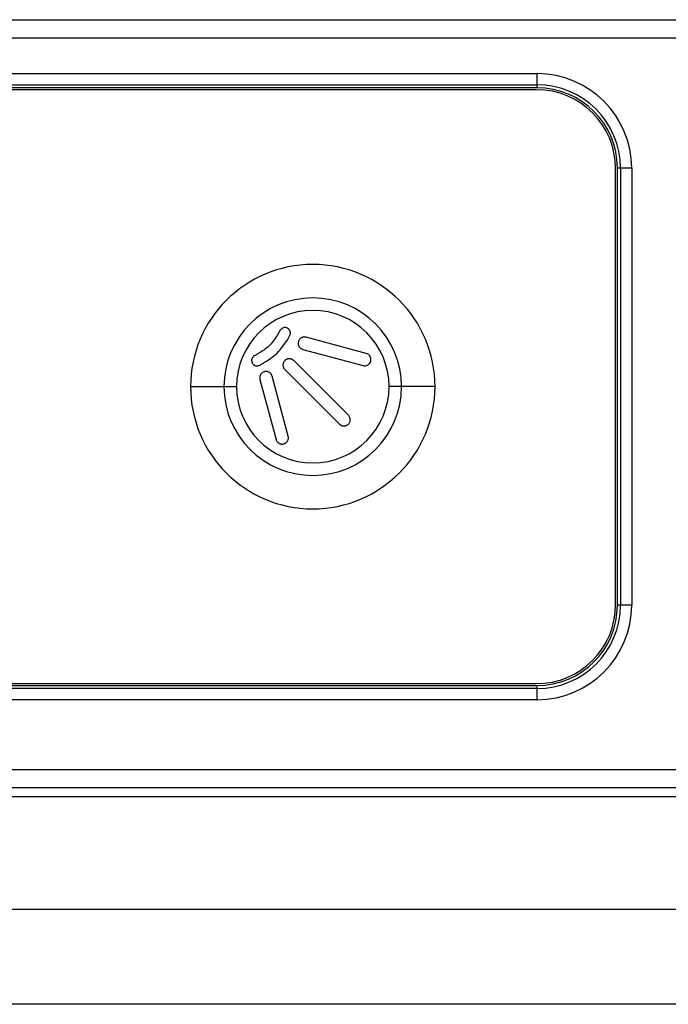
# Model space of a CAD drawing. Header units: millimetres. Extents: x 0 to 4200, y 0 to 2970.
# Tile 24 of 75: x 1828 to 1885, y 1307 to 1394. Entities that reach past the tile are written whole.
import ezdxf

# ---------------------------------------------------------------- set-up
doc = ezdxf.new("R2010")
doc.units = ezdxf.units.MM
doc.header["$LTSCALE"] = 10

msp = doc.modelspace()

# ---------------------------------------------------------------- linework, layer by layer
at = {"color": 7, "linetype": 'Continuous', "lineweight": 25}
for p, q in [((1470.386, 1394.304), (2067.186, 1394.304)), ((1470.386, 1392.704), (2067.186, 1392.704)), ((1663.836, 1389.528), (1873.736, 1389.528)), ((1873.736, 1388.534), (1873.736, 1389.528)), ((1663.836, 1388.534), (1873.736, 1388.534)), ((1873.736, 1388.263), (1663.836, 1388.263)), ((1873.736, 1388.263), (1873.736, 1388.534)), ((1873.686, 1388.104), (1663.886, 1388.104)), ((1880.686, 1342.504), (1880.686, 1381.104)), ((1881.116, 1381.154), (1880.845, 1381.154)), ((1880.845, 1342.454), (1880.845, 1381.154)), ((1882.11, 1381.154), (1881.116, 1381.154)), ((1881.116, 1381.154), (1881.116, 1342.454)), ((1882.11, 1381.154), (1882.11, 1342.454)), ((1851.009, 1366.8), (1850.738, 1366.336)), ((1858.623, 1364.748), (1853.292, 1366.181)), ((1853.001, 1365.107), (1858.333, 1363.674)), ((1857.039, 1359.268), (1852.196, 1364.109)), ((1851.405, 1363.325), (1856.251, 1358.484)), ((1849.212, 1362.452), (1850.634, 1357.135)), ((1851.71, 1357.421), (1850.287, 1362.739)), ((1843.066, 1361.804), (1846.026, 1361.804)), ((1846.026, 1361.804), (1847.136, 1361.804)), ((1861.746, 1361.804), (1860.636, 1361.804)), ((1864.706, 1361.804), (1861.746, 1361.804)), ((1881.116, 1342.454), (1880.845, 1342.454)), ((1882.11, 1342.454), (1881.116, 1342.454)), ((1663.836, 1335.345), (1873.736, 1335.345)), ((1873.736, 1335.074), (1663.836, 1335.074)), ((1663.886, 1335.504), (1873.686, 1335.504)), ((1873.736, 1335.074), (1873.736, 1335.345)), ((1873.736, 1334.08), (1873.736, 1335.074)), ((1873.736, 1334.08), (1663.836, 1334.08)), ((1490.286, 1327.904), (2047.286, 1327.904)), ((1492.855, 1326.304), (2044.717, 1326.304)), ((1570.286, 1325.504), (1894.04, 1325.504)), ((2016.436, 1315.504), (1521.076, 1315.504)), ((2013.286, 1307.104), (1524.286, 1307.104))]:
    msp.add_line(p, q, dxfattribs=at)
at = {"color": 7, "linetype": 'Continuous', "lineweight": 25, "flags": 128}
msp.add_lwpolyline([(1849.213, 1364.824), (1849.15, 1364.787), (1849.087, 1364.751), (1849.024, 1364.715), (1848.96, 1364.679), (1848.897, 1364.643), (1848.834, 1364.606), (1848.771, 1364.57), (1848.708, 1364.534)], dxfattribs=at)
at = {"color": 7, "linetype": 'Continuous', "lineweight": 25}
for centre, radius, start, end in [((1873.736, 1381.154), 8.374, 0, 90), ((1873.736, 1381.154), 7.38, 0, 90), ((1873.736, 1381.154), 7.109, 0, 90), ((1873.686, 1381.104), 7, 0, 90), ((1853.886, 1361.804), 10.82, 0, 180), ((1853.886, 1361.804), 7.86, 0, 180), ((1853.886, 1361.804), 6.75, 0, 180), ((1851.446, 1366.584), 0.444, 35.72505, 48.81663), ((1851.336, 1366.578), 0.565, 343.79588, 354.59311), ((1931.71, 1319.389), 92.644, 149.56162, 149.87951), ((1853.154, 1365.642), 0.566, 164.92935, 187.5129), ((1848.861, 1364.162), 0.383, 151.96559, 160.5877), ((1848.962, 1364.134), 0.498, 210.15795, 223.8356), ((1851.779, 1363.74), 0.525, 128.92033, 141.30134), ((1848.971, 1364.191), 0.55, 243.29627, 249.29961), ((1853.886, 1361.804), 10.82, 180, 0), ((1853.886, 1361.804), 7.86, 180, 0), ((1853.886, 1361.804), 6.75, 180, 0), ((1873.686, 1342.504), 7, 270, 0), ((1873.736, 1342.454), 8.374, 270, 0), ((1873.736, 1342.454), 7.38, 270, 0), ((1873.736, 1342.454), 7.109, 270, 0)]:
    msp.add_arc(centre, radius, start, end, dxfattribs=at)
for points, knots in [([(1851.153, 1366.955), (1851.121, 1366.931), (1851.065, 1366.887), (1851.026, 1366.827), (1851.009, 1366.8)], [0, 0, 0, 0, 0.56045, 1, 1, 1, 1]), ([(1851.344, 1367.031), (1851.306, 1367.022), (1851.238, 1367.007), (1851.179, 1366.971), (1851.153, 1366.955)], [0, 0, 0, 0, 0.561748, 1, 1, 1, 1]), ([(1851.551, 1367.019), (1851.513, 1367.028), (1851.444, 1367.043), (1851.374, 1367.034), (1851.344, 1367.031)], [0, 0, 0, 0, 0.5587549, 1, 1, 1, 1]), ([(1851.738, 1366.918), (1851.706, 1366.943), (1851.65, 1366.987), (1851.581, 1367.01), (1851.551, 1367.019)], [0, 0, 0, 0, 0.559713, 1, 1, 1, 1]), ([(1851.835, 1366.801), (1851.83, 1366.809), (1851.821, 1366.824), (1851.811, 1366.837), (1851.806, 1366.843)], [0, 0, 0, 0, 0.562132, 1, 1, 1, 1]), ([(1851.877, 1366.707), (1851.87, 1366.725), (1851.859, 1366.758), (1851.842, 1366.788), (1851.835, 1366.801)], [0, 0, 0, 0, 0.560975, 1, 1, 1, 1]), ([(1851.894, 1366.628), (1851.892, 1366.643), (1851.887, 1366.67), (1851.88, 1366.695), (1851.877, 1366.707)], [0, 0, 0, 0, 0.560817, 1, 1, 1, 1]), ([(1851.898, 1366.525), (1851.899, 1366.544), (1851.9, 1366.579), (1851.896, 1366.613), (1851.894, 1366.628)], [0, 0, 0, 0, 0.559153, 1, 1, 1, 1]), ([(1850.738, 1366.336), (1850.509, 1365.997), (1850.099, 1365.391), (1849.485, 1364.997), (1849.213, 1364.824)], [0, 0, 0, 0, 0.557984, 1, 1, 1, 1]), ([(1849.674, 1363.99), (1850.098, 1364.272), (1850.859, 1364.778), (1851.356, 1365.541), (1851.576, 1365.879)], [0, 0, 0, 0, 0.5578189, 1, 1, 1, 1]), ([(1851.835, 1366.323), (1851.845, 1366.34), (1851.861, 1366.372), (1851.873, 1366.406), (1851.878, 1366.421)], [0, 0, 0, 0, 0.5585275, 1, 1, 1, 1]), ([(1852.593, 1365.568), (1852.601, 1365.529), (1852.614, 1365.458), (1852.648, 1365.394), (1852.663, 1365.366)], [0, 0, 0, 0, 0.5568182, 1, 1, 1, 1]), ([(1852.706, 1365.986), (1852.683, 1365.952), (1852.64, 1365.891), (1852.618, 1365.82), (1852.607, 1365.789)], [0, 0, 0, 0, 0.561197, 1, 1, 1, 1]), ([(1852.868, 1366.125), (1852.834, 1366.104), (1852.773, 1366.065), (1852.727, 1366.01), (1852.706, 1365.986)], [0, 0, 0, 0, 0.557743, 1, 1, 1, 1]), ([(1853.07, 1366.194), (1853.03, 1366.187), (1852.959, 1366.173), (1852.896, 1366.14), (1852.868, 1366.125)], [0, 0, 0, 0, 0.560276, 1, 1, 1, 1]), ([(1853.147, 1366.2), (1853.133, 1366.199), (1853.107, 1366.199), (1853.081, 1366.196), (1853.07, 1366.194)], [0, 0, 0, 0, 0.55885, 1, 1, 1, 1]), ([(1853.292, 1366.181), (1853.265, 1366.187), (1853.217, 1366.198), (1853.169, 1366.199), (1853.147, 1366.2)], [0, 0, 0, 0, 0.559661, 1, 1, 1, 1]), ([(1852.663, 1365.366), (1852.685, 1365.332), (1852.724, 1365.272), (1852.779, 1365.226), (1852.803, 1365.206)], [0, 0, 0, 0, 0.5584375, 1, 1, 1, 1]), ([(1852.803, 1365.206), (1852.837, 1365.182), (1852.899, 1365.14), (1852.969, 1365.117), (1853.001, 1365.107)], [0, 0, 0, 0, 0.559652, 1, 1, 1, 1]), ([(1858.96, 1364.489), (1858.911, 1364.556), (1858.823, 1364.675), (1858.684, 1364.726), (1858.623, 1364.748)], [0, 0, 0, 0, 0.558882, 1, 1, 1, 1]), ([(1848.48, 1364.223), (1848.476, 1364.202), (1848.469, 1364.164), (1848.469, 1364.126), (1848.468, 1364.109)], [0, 0, 0, 0, 0.559079, 1, 1, 1, 1]), ([(1848.468, 1364.109), (1848.473, 1364.065), (1848.481, 1363.986), (1848.516, 1363.915), (1848.532, 1363.884)], [0, 0, 0, 0, 0.558567, 1, 1, 1, 1]), ([(1848.5, 1364.289), (1848.495, 1364.277), (1848.487, 1364.256), (1848.482, 1364.233), (1848.48, 1364.223)], [0, 0, 0, 0, 0.553807, 1, 1, 1, 1]), ([(1848.553, 1364.39), (1848.547, 1364.381), (1848.536, 1364.366), (1848.527, 1364.349), (1848.523, 1364.342)], [0, 0, 0, 0, 0.561405, 1, 1, 1, 1]), ([(1848.613, 1364.463), (1848.601, 1364.45), (1848.579, 1364.427), (1848.56, 1364.402), (1848.553, 1364.39)], [0, 0, 0, 0, 0.560168, 1, 1, 1, 1]), ([(1848.708, 1364.534), (1848.689, 1364.522), (1848.655, 1364.501), (1848.626, 1364.474), (1848.613, 1364.463)], [0, 0, 0, 0, 0.56149, 1, 1, 1, 1]), ([(1849.184, 1363.709), (1849.275, 1363.762), (1849.439, 1363.855), (1849.602, 1363.949), (1849.674, 1363.99)], [0, 0, 0, 0, 0.558951, 1, 1, 1, 1]), ([(1851.286, 1363.927), (1851.269, 1363.869), (1851.237, 1363.766), (1851.249, 1363.659), (1851.255, 1363.612)], [0, 0, 0, 0, 0.5601, 1, 1, 1, 1]), ([(1851.369, 1364.068), (1851.351, 1364.044), (1851.318, 1364), (1851.296, 1363.949), (1851.286, 1363.927)], [0, 0, 0, 0, 0.556677, 1, 1, 1, 1]), ([(1851.592, 1364.231), (1851.563, 1364.219), (1851.513, 1364.196), (1851.468, 1364.163), (1851.449, 1364.148)], [0, 0, 0, 0, 0.558396, 1, 1, 1, 1]), ([(1851.748, 1364.27), (1851.718, 1364.266), (1851.665, 1364.259), (1851.614, 1364.24), (1851.592, 1364.231)], [0, 0, 0, 0, 0.559316, 1, 1, 1, 1]), ([(1851.8, 1364.271), (1851.791, 1364.271), (1851.774, 1364.271), (1851.757, 1364.27), (1851.748, 1364.27)], [0, 0, 0, 0, 0.524695, 1, 1, 1, 1]), ([(1851.908, 1364.262), (1851.891, 1364.264), (1851.855, 1364.27), (1851.819, 1364.271), (1851.8, 1364.271)], [0, 0, 0, 0, 0.468412, 1, 1, 1, 1]), ([(1852.062, 1364.209), (1852.035, 1364.222), (1851.985, 1364.245), (1851.931, 1364.257), (1851.908, 1364.262)], [0, 0, 0, 0, 0.55822, 1, 1, 1, 1]), ([(1852.196, 1364.109), (1852.173, 1364.131), (1852.132, 1364.168), (1852.084, 1364.196), (1852.062, 1364.209)], [0, 0, 0, 0, 0.555637, 1, 1, 1, 1]), ([(1858.755, 1363.73), (1858.822, 1363.779), (1858.941, 1363.868), (1858.993, 1364.006), (1859.016, 1364.067)], [0, 0, 0, 0, 0.560074, 1, 1, 1, 1]), ([(1859.016, 1364.067), (1859.028, 1364.149), (1859.049, 1364.296), (1858.987, 1364.43), (1858.96, 1364.489)], [0, 0, 0, 0, 0.5595844, 1, 1, 1, 1]), ([(1848.603, 1363.79), (1848.616, 1363.777), (1848.639, 1363.755), (1848.664, 1363.737), (1848.676, 1363.729)], [0, 0, 0, 0, 0.557575, 1, 1, 1, 1]), ([(1848.676, 1363.729), (1848.685, 1363.723), (1848.7, 1363.712), (1848.717, 1363.703), (1848.724, 1363.699)], [0, 0, 0, 0, 0.561405, 1, 1, 1, 1]), ([(1848.777, 1363.676), (1848.789, 1363.672), (1848.811, 1363.664), (1848.833, 1363.659), (1848.843, 1363.657)], [0, 0, 0, 0, 0.564565, 1, 1, 1, 1]), ([(1848.843, 1363.657), (1848.864, 1363.653), (1848.902, 1363.646), (1848.941, 1363.646), (1848.958, 1363.646)], [0, 0, 0, 0, 0.5627379, 1, 1, 1, 1]), ([(1848.958, 1363.646), (1849.003, 1363.65), (1849.082, 1363.658), (1849.153, 1363.694), (1849.184, 1363.709)], [0, 0, 0, 0, 0.558859, 1, 1, 1, 1]), ([(1849.408, 1363.034), (1849.378, 1363.007), (1849.324, 1362.961), (1849.285, 1362.9), (1849.268, 1362.873)], [0, 0, 0, 0, 0.561179, 1, 1, 1, 1]), ([(1849.606, 1363.131), (1849.566, 1363.118), (1849.496, 1363.095), (1849.435, 1363.053), (1849.408, 1363.034)], [0, 0, 0, 0, 0.563406, 1, 1, 1, 1]), ([(1849.751, 1363.15), (1849.724, 1363.149), (1849.675, 1363.147), (1849.627, 1363.136), (1849.606, 1363.131)], [0, 0, 0, 0, 0.561579, 1, 1, 1, 1]), ([(1849.827, 1363.144), (1849.813, 1363.146), (1849.788, 1363.15), (1849.762, 1363.15), (1849.751, 1363.15)], [0, 0, 0, 0, 0.5618481, 1, 1, 1, 1]), ([(1850.029, 1363.076), (1849.993, 1363.094), (1849.929, 1363.126), (1849.859, 1363.139), (1849.827, 1363.144)], [0, 0, 0, 0, 0.558482, 1, 1, 1, 1]), ([(1850.191, 1362.935), (1850.164, 1362.965), (1850.117, 1363.02), (1850.056, 1363.059), (1850.029, 1363.076)], [0, 0, 0, 0, 0.560172, 1, 1, 1, 1]), ([(1851.255, 1363.612), (1851.262, 1363.582), (1851.274, 1363.529), (1851.297, 1363.481), (1851.307, 1363.46)], [0, 0, 0, 0, 0.57182, 1, 1, 1, 1]), ([(1851.307, 1363.46), (1851.323, 1363.432), (1851.351, 1363.384), (1851.389, 1363.343), (1851.405, 1363.325)], [0, 0, 0, 0, 0.56936, 1, 1, 1, 1]), ([(1858.333, 1363.674), (1858.359, 1363.668), (1858.406, 1363.657), (1858.455, 1363.656), (1858.476, 1363.655)], [0, 0, 0, 0, 0.559652, 1, 1, 1, 1]), ([(1858.476, 1363.655), (1858.531, 1363.659), (1858.629, 1363.667), (1858.717, 1363.71), (1858.755, 1363.73)], [0, 0, 0, 0, 0.55989, 1, 1, 1, 1]), ([(1849.199, 1362.671), (1849.195, 1362.63), (1849.189, 1362.556), (1849.205, 1362.484), (1849.212, 1362.452)], [0, 0, 0, 0, 0.557093, 1, 1, 1, 1]), ([(1849.268, 1362.873), (1849.25, 1362.837), (1849.217, 1362.773), (1849.204, 1362.702), (1849.199, 1362.671)], [0, 0, 0, 0, 0.562041, 1, 1, 1, 1]), ([(1850.287, 1362.739), (1850.275, 1362.778), (1850.252, 1362.848), (1850.21, 1362.908), (1850.191, 1362.935)], [0, 0, 0, 0, 0.5562036, 1, 1, 1, 1]), ([(1857.037, 1358.482), (1857.066, 1358.513), (1857.115, 1358.568), (1857.147, 1358.636), (1857.16, 1358.665)], [0, 0, 0, 0, 0.5635458, 1, 1, 1, 1]), ([(1857.161, 1359.084), (1857.143, 1359.122), (1857.111, 1359.189), (1857.061, 1359.244), (1857.039, 1359.268)], [0, 0, 0, 0, 0.556988, 1, 1, 1, 1]), ([(1857.16, 1358.665), (1857.174, 1358.704), (1857.197, 1358.772), (1857.201, 1358.844), (1857.202, 1358.875)], [0, 0, 0, 0, 0.563333, 1, 1, 1, 1]), ([(1857.202, 1358.875), (1857.2, 1358.915), (1857.196, 1358.987), (1857.172, 1359.054), (1857.161, 1359.084)], [0, 0, 0, 0, 0.558493, 1, 1, 1, 1]), ([(1856.251, 1358.484), (1856.282, 1358.456), (1856.338, 1358.407), (1856.405, 1358.375), (1856.435, 1358.362)], [0, 0, 0, 0, 0.5640782, 1, 1, 1, 1]), ([(1856.435, 1358.362), (1856.473, 1358.349), (1856.541, 1358.326), (1856.612, 1358.322), (1856.644, 1358.321)], [0, 0, 0, 0, 0.558418, 1, 1, 1, 1]), ([(1856.644, 1358.321), (1856.684, 1358.323), (1856.756, 1358.327), (1856.824, 1358.351), (1856.854, 1358.361)], [0, 0, 0, 0, 0.56075, 1, 1, 1, 1]), ([(1856.854, 1358.361), (1856.891, 1358.379), (1856.958, 1358.41), (1857.013, 1358.46), (1857.037, 1358.482)], [0, 0, 0, 0, 0.556133, 1, 1, 1, 1]), ([(1850.634, 1357.135), (1850.647, 1357.095), (1850.67, 1357.025), (1850.712, 1356.964), (1850.73, 1356.938)], [0, 0, 0, 0, 0.5649696, 1, 1, 1, 1]), ([(1850.73, 1356.938), (1850.757, 1356.907), (1850.805, 1356.853), (1850.866, 1356.814), (1850.892, 1356.797)], [0, 0, 0, 0, 0.560883, 1, 1, 1, 1]), ([(1851.316, 1356.741), (1851.355, 1356.754), (1851.426, 1356.777), (1851.487, 1356.82), (1851.514, 1356.839)], [0, 0, 0, 0, 0.560734, 1, 1, 1, 1]), ([(1851.514, 1356.839), (1851.544, 1356.865), (1851.598, 1356.912), (1851.637, 1356.972), (1851.654, 1356.999)], [0, 0, 0, 0, 0.5546872, 1, 1, 1, 1]), ([(1851.654, 1356.999), (1851.672, 1357.035), (1851.705, 1357.099), (1851.717, 1357.17), (1851.723, 1357.201)], [0, 0, 0, 0, 0.557924, 1, 1, 1, 1]), ([(1851.723, 1357.201), (1851.726, 1357.243), (1851.733, 1357.317), (1851.717, 1357.389), (1851.71, 1357.421)], [0, 0, 0, 0, 0.558728, 1, 1, 1, 1]), ([(1850.892, 1356.797), (1850.928, 1356.779), (1850.992, 1356.746), (1851.063, 1356.734), (1851.094, 1356.728)], [0, 0, 0, 0, 0.556716, 1, 1, 1, 1]), ([(1851.094, 1356.728), (1851.108, 1356.726), (1851.133, 1356.723), (1851.159, 1356.723), (1851.17, 1356.723)], [0, 0, 0, 0, 0.561653, 1, 1, 1, 1]), ([(1851.17, 1356.723), (1851.197, 1356.724), (1851.247, 1356.725), (1851.295, 1356.736), (1851.316, 1356.741)], [0, 0, 0, 0, 0.558694, 1, 1, 1, 1])]:
    msp.add_open_spline(points, degree=3, knots=knots, dxfattribs=at)

doc.saveas('drawing.dxf')
